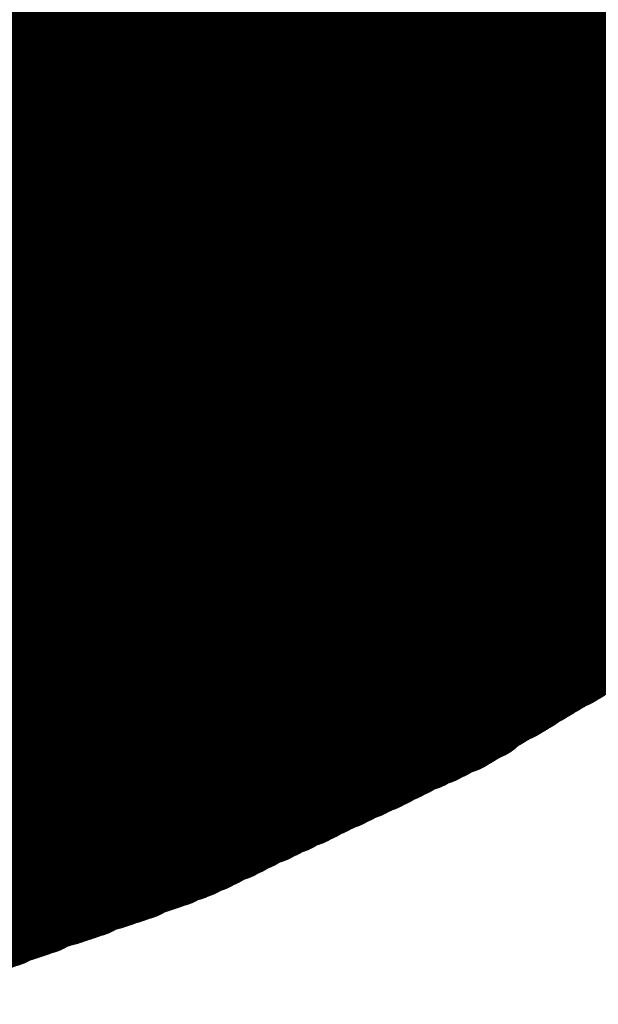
# Model space of a CAD drawing. Extents: x -0.1 to 67.3, y -0.3 to 30.
# Tile 208 of 239: x 36.801 to 36.904, y 15.474 to 15.648. Entities that reach past the tile are written whole.
import ezdxf

# ---------------------------------------------------------------- set-up
doc = ezdxf.new("R2010")
doc.units = 0
doc.layers.add('BG_SILKSCREEN_BOTTOM', color=23, linetype='CONTINUOUS')

msp = doc.modelspace()

# ---------------------------------------------------------------- linework, layer by layer
at = {"layer": 'BG_SILKSCREEN_BOTTOM', "const_width": 0.01905}
for points in [[(36.977828, 15.59179), (36.693602, 15.876016)], [(36.978336, 15.592298), (36.694364, 15.87627)], [(36.975034, 15.58925), (36.6903, 15.873984)], [(36.975542, 15.589758), (36.691062, 15.874492)], [(36.97605, 15.590266), (36.69157, 15.874746)], [(36.976812, 15.590774), (36.692332, 15.875254)], [(36.97732, 15.591028), (36.693094, 15.875508)], [(36.97224, 15.58671), (36.686744, 15.872206)], [(36.973002, 15.587218), (36.687506, 15.87246)], [(36.97351, 15.587726), (36.688014, 15.872968)], [(36.974018, 15.588234), (36.688776, 15.873222)], [(36.974526, 15.588742), (36.689538, 15.87373)], [(36.969954, 15.584678), (36.68395, 15.870682)], [(36.970716, 15.585186), (36.684712, 15.87119)], [(36.971224, 15.585694), (36.685474, 15.871444)], [(36.971732, 15.586202), (36.685982, 15.871952)], [(36.966906, 15.582392), (36.680394, 15.868904)], [(36.967668, 15.5829), (36.681156, 15.869158)], [(36.968176, 15.583408), (36.681918, 15.869666)], [(36.968938, 15.583662), (36.68268, 15.86992)], [(36.969446, 15.58417), (36.683442, 15.870428)], [(36.96335, 15.579598), (36.675822, 15.867126)], [(36.963858, 15.58036), (36.676584, 15.86738)], [(36.96462, 15.580614), (36.6776, 15.867634)], [(36.965128, 15.581122), (36.678362, 15.867888)], [(36.96589, 15.58163), (36.679124, 15.868142)], [(36.966398, 15.581884), (36.679886, 15.868396)], [(36.959032, 15.57655), (36.670234, 15.865348)], [(36.959794, 15.577058), (36.67125, 15.865602)], [(36.960302, 15.577312), (36.672012, 15.865856)], [(36.96081, 15.578074), (36.672774, 15.86611)], [(36.961572, 15.578328), (36.673536, 15.866364)], [(36.96208, 15.578836), (36.674298, 15.866618)], [(36.962842, 15.579344), (36.67506, 15.866872)], [(36.954714, 15.573502), (36.664392, 15.863824)], [(36.955476, 15.573756), (36.665408, 15.863824)], [(36.955984, 15.574264), (36.66617, 15.864078)], [(36.956746, 15.574772), (36.666932, 15.864586)], [(36.957254, 15.575026), (36.667694, 15.864586)], [(36.957762, 15.575788), (36.66871, 15.86484)], [(36.958524, 15.576042), (36.669472, 15.865094)], [(36.95065, 15.5702), (36.658804, 15.862046)], [(36.951158, 15.570708), (36.65982, 15.8623)], [(36.951666, 15.571216), (36.660582, 15.8623)], [(36.952428, 15.571724), (36.661344, 15.862554)], [(36.952936, 15.571978), (36.662106, 15.863062)], [(36.953698, 15.572486), (36.662868, 15.863062)], [(36.954206, 15.572994), (36.66363, 15.863316)], [(36.94557, 15.566644), (36.6522, 15.860014)], [(36.946332, 15.567152), (36.653216, 15.860014)], [(36.94684, 15.567406), (36.653978, 15.860522)], [(36.947602, 15.568168), (36.65474, 15.860776)], [(36.94811, 15.568422), (36.655502, 15.860776)], [(36.948618, 15.56893), (36.656518, 15.861284)], [(36.94938, 15.569438), (36.65728, 15.861538)], [(36.949888, 15.569692), (36.658042, 15.861538)], [(36.937696, 15.560802), (36.640262, 15.858236)], [(36.938458, 15.56131), (36.641278, 15.858236)], [(36.938966, 15.561564), (36.642294, 15.85849)], [(36.939474, 15.562072), (36.64331, 15.85849)], [(36.940236, 15.56258), (36.644326, 15.85849)], [(36.940744, 15.563088), (36.645342, 15.85849)], [(36.941506, 15.563596), (36.646104, 15.858744)], [(36.942014, 15.56385), (36.64712, 15.858744)], [(36.942522, 15.564358), (36.648136, 15.858998)], [(36.943284, 15.564866), (36.649152, 15.858998)], [(36.943792, 15.56512), (36.649914, 15.859252)], [(36.944554, 15.565882), (36.650676, 15.859506)], [(36.945062, 15.566136), (36.651438, 15.85976)], [(36.928044, 15.55369), (36.624768, 15.856712)], [(36.928552, 15.553944), (36.625784, 15.856712)], [(36.929314, 15.554452), (36.6268, 15.856966)], [(36.929822, 15.55496), (36.627816, 15.856966)], [(36.93033, 15.555214), (36.628832, 15.856966)], [(36.931092, 15.555976), (36.629848, 15.856966)], [(36.9316, 15.55623), (36.630864, 15.85722)], [(36.932362, 15.556738), (36.631626, 15.85722)], [(36.93287, 15.557246), (36.632642, 15.857474)], [(36.933378, 15.5575), (36.633658, 15.857474)], [(36.93414, 15.558008), (36.634674, 15.857728)], [(36.934648, 15.558516), (36.635436, 15.857728)], [(36.93541, 15.559024), (36.636452, 15.857728)], [(36.935918, 15.559532), (36.637468, 15.857728)], [(36.936426, 15.559786), (36.638484, 15.857982)], [(36.937188, 15.560294), (36.639246, 15.857982)], [(36.792408, 15.48765), (36.424108, 15.85595)], [(36.79317, 15.487904), (36.425124, 15.85595)], [(36.793932, 15.488158), (36.42614, 15.85595)], [(36.794694, 15.488412), (36.42741, 15.85595)], [(36.795456, 15.488666), (36.428172, 15.85595)], [(36.796218, 15.48892), (36.429442, 15.85595)], [(36.79698, 15.489174), (36.430458, 15.85595)], [(36.797742, 15.489682), (36.431474, 15.85595)], [(36.798504, 15.489682), (36.43249, 15.85595)], [(36.799266, 15.49019), (36.433506, 15.85595)], [(36.800028, 15.490444), (36.434776, 15.85595)], [(36.801044, 15.490698), (36.435792, 15.85595)], [(36.801806, 15.490952), (36.436808, 15.85595)], [(36.802568, 15.491206), (36.437824, 15.85595)], [(36.80333, 15.49146), (36.43884, 15.85595)], [(36.804092, 15.491968), (36.439856, 15.85595)], [(36.804854, 15.491968), (36.441126, 15.85595)], [(36.805616, 15.492476), (36.442142, 15.85595)], [(36.806378, 15.49273), (36.443158, 15.85595)], [(36.80714, 15.492984), (36.444174, 15.85595)], [(36.807902, 15.493238), (36.44519, 15.85595)], [(36.808918, 15.493492), (36.44646, 15.85595)], [(36.80968, 15.493746), (36.447222, 15.85595)], [(36.810442, 15.494), (36.448492, 15.85595)], [(36.811204, 15.494254), (36.449508, 15.85595)], [(36.811966, 15.494508), (36.450524, 15.85595)], [(36.812728, 15.495016), (36.451794, 15.85595)], [(36.81349, 15.495016), (36.452556, 15.85595)], [(36.814252, 15.495524), (36.453826, 15.85595)], [(36.815014, 15.495778), (36.454842, 15.85595)], [(36.815776, 15.496032), (36.455858, 15.85595)], [(36.816792, 15.496286), (36.457128, 15.85595)], [(36.817554, 15.49654), (36.45789, 15.85595)], [(36.818316, 15.496794), (36.45916, 15.85595)], [(36.819078, 15.497302), (36.460176, 15.85595)], [(36.81984, 15.497302), (36.461192, 15.85595)], [(36.820602, 15.497556), (36.462208, 15.85595)], [(36.821364, 15.498064), (36.463224, 15.85595)], [(36.822126, 15.498064), (36.464494, 15.85595)], [(36.822888, 15.498572), (36.46551, 15.85595)], [(36.82365, 15.498826), (36.466526, 15.85595)], [(36.824412, 15.49908), (36.467542, 15.85595)], [(36.825174, 15.499334), (36.468558, 15.85595)], [(36.825936, 15.499588), (36.469574, 15.85595)], [(36.826698, 15.499842), (36.470844, 15.85595)], [(36.82746, 15.50035), (36.471606, 15.85595)], [(36.828222, 15.50035), (36.472876, 15.85595)], [(36.828984, 15.500858), (36.473892, 15.85595)], [(36.829746, 15.501112), (36.474908, 15.85595)], [(36.830508, 15.501366), (36.476178, 15.85595)], [(36.83127, 15.50162), (36.47694, 15.85595)], [(36.832032, 15.501874), (36.47821, 15.85595)], [(36.832794, 15.502382), (36.479226, 15.85595)], [(36.833556, 15.502636), (36.480242, 15.85595)], [(36.834318, 15.50289), (36.481512, 15.85595)], [(36.83508, 15.503398), (36.482274, 15.85595)], [(36.835842, 15.503652), (36.483544, 15.85595)], [(36.836604, 15.50416), (36.48456, 15.85595)], [(36.837112, 15.504414), (36.485576, 15.85595)], [(36.837874, 15.504668), (36.486592, 15.85595)], [(36.838636, 15.504922), (36.487608, 15.85595)], [(36.839398, 15.50543), (36.488878, 15.85595)], [(36.84016, 15.505684), (36.489894, 15.85595)], [(36.840668, 15.506192), (36.49091, 15.85595)], [(36.84143, 15.506446), (36.491926, 15.85595)], [(36.842192, 15.5067), (36.492942, 15.85595)], [(36.842954, 15.507208), (36.493958, 15.85595)], [(36.843462, 15.507462), (36.495228, 15.85595)], [(36.844224, 15.507716), (36.496244, 15.85595)], [(36.844986, 15.50797), (36.49726, 15.85595)], [(36.845748, 15.508478), (36.498276, 15.85595)], [(36.84651, 15.508732), (36.499292, 15.85595)], [(36.847272, 15.50924), (36.500562, 15.85595)], [(36.848034, 15.509494), (36.501324, 15.85595)], [(36.848796, 15.509748), (36.502594, 15.85595)], [(36.849558, 15.510256), (36.50361, 15.85595)], [(36.850066, 15.51051), (36.504626, 15.85595)], [(36.850828, 15.511018), (36.505896, 15.85595)], [(36.85159, 15.511018), (36.506658, 15.85595)], [(36.852352, 15.511526), (36.507928, 15.85595)], [(36.853114, 15.51178), (36.508944, 15.85595)], [(36.853622, 15.512288), (36.50996, 15.85595)], [(36.854384, 15.512542), (36.510976, 15.85595)], [(36.855146, 15.512796), (36.511992, 15.85595)], [(36.855908, 15.513304), (36.513262, 15.85595)], [(36.85667, 15.513558), (36.514278, 15.85595)], [(36.857178, 15.514066), (36.515294, 15.85595)], [(36.85794, 15.514066), (36.51631, 15.85595)], [(36.858702, 15.514574), (36.517326, 15.85595)], [(36.859464, 15.514828), (36.518342, 15.85595)], [(36.860226, 15.515336), (36.519612, 15.85595)], [(36.860988, 15.51559), (36.520628, 15.85595)], [(36.86175, 15.515844), (36.521644, 15.85595)], [(36.862512, 15.516352), (36.52266, 15.85595)], [(36.863274, 15.516606), (36.523676, 15.85595)], [(36.863782, 15.517114), (36.524946, 15.85595)], [(36.864544, 15.517114), (36.525708, 15.85595)], [(36.865306, 15.517622), (36.526978, 15.85595)], [(36.866068, 15.517876), (36.527994, 15.85595)], [(36.866576, 15.518384), (36.52901, 15.85595)], [(36.867338, 15.518638), (36.53028, 15.85595)], [(36.8681, 15.518892), (36.531042, 15.85595)], [(36.868862, 15.5194), (36.532312, 15.85595)], [(36.869624, 15.519654), (36.533328, 15.85595)], [(36.870132, 15.520162), (36.534344, 15.85595)], [(36.870894, 15.520416), (36.535614, 15.85595)], [(36.871656, 15.52067), (36.536376, 15.85595)], [(36.872418, 15.520924), (36.537646, 15.85595)], [(36.87318, 15.521432), (36.538662, 15.85595)], [(36.873942, 15.521686), (36.539678, 15.85595)], [(36.874704, 15.52194), (36.540694, 15.85595)], [(36.875466, 15.522448), (36.54171, 15.85595)], [(36.876228, 15.522702), (36.54298, 15.85595)], [(36.876736, 15.52321), (36.543996, 15.85595)], [(36.877498, 15.523464), (36.545012, 15.85595)], [(36.87826, 15.523718), (36.546028, 15.85595)], [(36.879022, 15.523972), (36.547044, 15.85595)], [(36.879784, 15.52448), (36.54806, 15.85595)], [(36.880292, 15.524734), (36.54933, 15.85595)], [(36.881054, 15.525242), (36.550346, 15.85595)], [(36.881562, 15.525496), (36.551362, 15.85595)], [(36.882324, 15.526004), (36.552378, 15.85595)], [(36.883086, 15.526258), (36.553394, 15.85595)], [(36.883594, 15.526766), (36.554664, 15.85595)], [(36.884356, 15.527274), (36.555426, 15.85595)], [(36.884864, 15.527782), (36.556696, 15.85595)], [(36.885626, 15.528036), (36.557712, 15.85595)], [(36.886134, 15.528544), (36.558728, 15.85595)], [(36.886896, 15.528798), (36.559998, 15.85595)], [(36.887658, 15.529306), (36.56076, 15.85595)], [(36.88842, 15.52956), (36.56203, 15.85595)], [(36.888928, 15.530068), (36.563046, 15.85595)], [(36.88969, 15.530322), (36.564062, 15.85595)], [(36.890198, 15.53083), (36.565078, 15.85595)], [(36.89096, 15.531084), (36.566094, 15.85595)], [(36.891468, 15.531592), (36.567364, 15.85595)], [(36.89223, 15.5321), (36.56838, 15.85595)], [(36.892992, 15.532354), (36.569396, 15.85595)], [(36.893754, 15.532862), (36.570412, 15.85595)], [(36.894262, 15.533116), (36.571428, 15.85595)], [(36.895024, 15.533624), (36.572444, 15.85595)], [(36.895532, 15.533878), (36.573714, 15.85595)], [(36.896294, 15.534386), (36.57473, 15.85595)], [(36.896802, 15.53464), (36.575746, 15.85595)], [(36.897564, 15.535148), (36.576762, 15.85595)], [(36.898326, 15.535402), (36.577778, 15.85595)], [(36.899088, 15.53591), (36.579048, 15.85595)], [(36.899596, 15.536164), (36.57981, 15.85595)], [(36.900358, 15.536926), (36.58108, 15.85595)], [(36.900866, 15.53718), (36.582096, 15.85595)], [(36.901628, 15.537688), (36.583112, 15.85595)], [(36.902136, 15.537942), (36.584382, 15.85595)], [(36.902898, 15.53845), (36.585144, 15.85595)], [(36.90366, 15.538704), (36.586414, 15.85595)], [(36.904168, 15.539212), (36.58743, 15.85595)], [(36.90493, 15.539466), (36.588446, 15.85595)], [(36.905438, 15.539974), (36.589716, 15.85595)], [(36.9062, 15.540228), (36.590478, 15.85595)], [(36.906708, 15.540736), (36.591748, 15.85595)], [(36.90747, 15.54099), (36.592764, 15.85595)], [(36.908232, 15.541498), (36.59378, 15.85595)], [(36.908994, 15.542006), (36.594796, 15.85595)], [(36.909502, 15.54226), (36.595812, 15.85595)], [(36.910264, 15.542768), (36.596828, 15.85595)], [(36.910772, 15.543022), (36.598098, 15.85595)], [(36.911534, 15.54353), (36.599114, 15.85595)], [(36.912042, 15.543784), (36.60013, 15.85595)], [(36.912804, 15.544292), (36.601146, 15.85595)], [(36.913566, 15.544546), (36.602162, 15.85595)], [(36.914328, 15.545054), (36.603432, 15.85595)], [(36.914836, 15.545308), (36.604194, 15.85595)], [(36.915598, 15.545816), (36.605464, 15.85595)], [(36.916106, 15.546324), (36.60648, 15.85595)], [(36.916868, 15.546832), (36.607496, 15.85595)], [(36.917376, 15.547086), (36.608766, 15.85595)], [(36.918138, 15.547594), (36.609528, 15.85595)], [(36.9189, 15.547848), (36.610798, 15.85595)], [(36.919662, 15.548356), (36.611814, 15.85595)], [(36.92017, 15.54861), (36.61283, 15.85595)], [(36.920932, 15.549118), (36.6141, 15.85595)], [(36.92144, 15.549372), (36.614862, 15.85595)], [(36.922202, 15.54988), (36.616132, 15.85595)], [(36.92271, 15.550134), (36.617148, 15.85595)], [(36.923472, 15.550642), (36.618164, 15.85595)], [(36.924234, 15.55115), (36.61918, 15.856204)], [(36.924742, 15.551404), (36.620196, 15.856204)], [(36.925504, 15.551912), (36.620958, 15.856204)], [(36.926012, 15.552166), (36.621974, 15.856204)], [(36.926774, 15.552674), (36.62299, 15.856458)], [(36.927282, 15.552928), (36.624006, 15.856458)], [(36.92652, 15.55242), (36.879784, 15.52448)], [(36.879784, 15.52448), (36.830762, 15.501366)], [(36.830762, 15.501366), (36.779708, 15.483078)]]:
    msp.add_lwpolyline(points, dxfattribs=at)
at = {"layer": 'BG_SILKSCREEN_BOTTOM', "const_width": 0.009652}
for points in [[(36.907978, 15.544292, -1), (36.91763, 15.544292)], [(36.905438, 15.542768, -1), (36.91509, 15.542768)], [(36.905946, 15.543022, -1), (36.915598, 15.543022)], [(36.906708, 15.54353, -1), (36.91636, 15.54353)], [(36.907216, 15.543784, -1), (36.916868, 15.543784)], [(36.902644, 15.54099, -1), (36.912296, 15.54099)], [(36.903406, 15.541498, -1), (36.913058, 15.541498)], [(36.904168, 15.542006, -1), (36.91382, 15.542006)], [(36.904676, 15.54226, -1), (36.914328, 15.54226)], [(36.899342, 15.539212, -1), (36.908994, 15.539212)], [(36.900104, 15.539466, -1), (36.909756, 15.539466)], [(36.900612, 15.539974, -1), (36.910264, 15.539974)], [(36.901374, 15.540228, -1), (36.911026, 15.540228)], [(36.901882, 15.540736, -1), (36.911534, 15.540736)], [(36.91763, 15.544292, -1), (36.907978, 15.544292)], [(36.896802, 15.537688, -1), (36.906454, 15.537688)], [(36.89731, 15.537942, -1), (36.906962, 15.537942)], [(36.898072, 15.53845, -1), (36.907724, 15.53845)], [(36.898834, 15.538704, -1), (36.908486, 15.538704)], [(36.914328, 15.54226, -1), (36.904676, 15.54226)], [(36.91509, 15.542768, -1), (36.905438, 15.542768)], [(36.915598, 15.543022, -1), (36.905946, 15.543022)], [(36.91636, 15.54353, -1), (36.906708, 15.54353)], [(36.916868, 15.543784, -1), (36.907216, 15.543784)], [(36.894262, 15.53591, -1), (36.903914, 15.53591)], [(36.89477, 15.536164, -1), (36.904422, 15.536164)], [(36.895532, 15.536926, -1), (36.905184, 15.536926)], [(36.89604, 15.53718, -1), (36.905692, 15.53718)], [(36.911534, 15.540736, -1), (36.901882, 15.540736)], [(36.912296, 15.54099, -1), (36.902644, 15.54099)], [(36.913058, 15.541498, -1), (36.903406, 15.541498)], [(36.91382, 15.542006, -1), (36.904168, 15.542006)], [(36.890706, 15.533878, -1), (36.900358, 15.533878)], [(36.891468, 15.534386, -1), (36.90112, 15.534386)], [(36.891976, 15.53464, -1), (36.901628, 15.53464)], [(36.892738, 15.535148, -1), (36.90239, 15.535148)], [(36.8935, 15.535402, -1), (36.903152, 15.535402)], [(36.908486, 15.538704, -1), (36.898834, 15.538704)], [(36.908994, 15.539212, -1), (36.899342, 15.539212)], [(36.909756, 15.539466, -1), (36.900104, 15.539466)], [(36.910264, 15.539974, -1), (36.900612, 15.539974)], [(36.911026, 15.540228, -1), (36.901374, 15.540228)], [(36.887404, 15.5321, -1), (36.897056, 15.5321)], [(36.888166, 15.532354, -1), (36.897818, 15.532354)], [(36.888928, 15.532862, -1), (36.89858, 15.532862)], [(36.889436, 15.533116, -1), (36.899088, 15.533116)], [(36.890198, 15.533624, -1), (36.89985, 15.533624)], [(36.905184, 15.536926, -1), (36.895532, 15.536926)], [(36.905692, 15.53718, -1), (36.89604, 15.53718)], [(36.906454, 15.537688, -1), (36.896802, 15.537688)], [(36.906962, 15.537942, -1), (36.89731, 15.537942)], [(36.907724, 15.53845, -1), (36.898072, 15.53845)], [(36.884864, 15.530322, -1), (36.894516, 15.530322)], [(36.885372, 15.53083, -1), (36.895024, 15.53083)], [(36.886134, 15.531084, -1), (36.895786, 15.531084)], [(36.886642, 15.531592, -1), (36.896294, 15.531592)], [(36.90239, 15.535148, -1), (36.892738, 15.535148)], [(36.903152, 15.535402, -1), (36.8935, 15.535402)], [(36.903914, 15.53591, -1), (36.894262, 15.53591)], [(36.904422, 15.536164, -1), (36.89477, 15.536164)], [(36.88207, 15.528798, -1), (36.891722, 15.528798)], [(36.882832, 15.529306, -1), (36.892484, 15.529306)], [(36.883594, 15.52956, -1), (36.893246, 15.52956)], [(36.884102, 15.530068, -1), (36.893754, 15.530068)], [(36.89985, 15.533624, -1), (36.890198, 15.533624)], [(36.900358, 15.533878, -1), (36.890706, 15.533878)], [(36.90112, 15.534386, -1), (36.891468, 15.534386)], [(36.901628, 15.53464, -1), (36.891976, 15.53464)], [(36.87953, 15.527274, -1), (36.889182, 15.527274)], [(36.880038, 15.527782, -1), (36.88969, 15.527782)], [(36.8808, 15.528036, -1), (36.890452, 15.528036)], [(36.881308, 15.528544, -1), (36.89096, 15.528544)], [(36.897056, 15.5321, -1), (36.887404, 15.5321)], [(36.897818, 15.532354, -1), (36.888166, 15.532354)], [(36.89858, 15.532862, -1), (36.888928, 15.532862)], [(36.899088, 15.533116, -1), (36.889436, 15.533116)], [(36.876228, 15.525242, -1), (36.88588, 15.525242)], [(36.876736, 15.525496, -1), (36.886388, 15.525496)], [(36.877498, 15.526004, -1), (36.88715, 15.526004)], [(36.87826, 15.526258, -1), (36.887912, 15.526258)], [(36.878768, 15.526766, -1), (36.88842, 15.526766)], [(36.893754, 15.530068, -1), (36.884102, 15.530068)], [(36.894516, 15.530322, -1), (36.884864, 15.530322)], [(36.895024, 15.53083, -1), (36.885372, 15.53083)], [(36.895786, 15.531084, -1), (36.886134, 15.531084)], [(36.896294, 15.531592, -1), (36.886642, 15.531592)], [(36.872672, 15.523464, -1), (36.882324, 15.523464)], [(36.873434, 15.523718, -1), (36.883086, 15.523718)], [(36.874196, 15.523972, -1), (36.883848, 15.523972)], [(36.874958, 15.52448, -1), (36.88461, 15.52448)], [(36.874958, 15.52448, -1), (36.88461, 15.52448)], [(36.874958, 15.52448, -1), (36.88461, 15.52448)], [(36.875466, 15.524734, -1), (36.885118, 15.524734)], [(36.89096, 15.528544, -1), (36.881308, 15.528544)], [(36.891722, 15.528798, -1), (36.88207, 15.528798)], [(36.892484, 15.529306, -1), (36.882832, 15.529306)], [(36.893246, 15.52956, -1), (36.883594, 15.52956)], [(36.869116, 15.521686, -1), (36.878768, 15.521686)], [(36.869878, 15.52194, -1), (36.87953, 15.52194)], [(36.87064, 15.522448, -1), (36.880292, 15.522448)], [(36.871402, 15.522702, -1), (36.881054, 15.522702)], [(36.87191, 15.52321, -1), (36.881562, 15.52321)], [(36.88842, 15.526766, -1), (36.878768, 15.526766)], [(36.889182, 15.527274, -1), (36.87953, 15.527274)], [(36.88969, 15.527782, -1), (36.880038, 15.527782)], [(36.890452, 15.528036, -1), (36.8808, 15.528036)], [(36.865306, 15.520162, -1), (36.874958, 15.520162)], [(36.866068, 15.520416, -1), (36.87572, 15.520416)], [(36.86683, 15.52067, -1), (36.876482, 15.52067)], [(36.867592, 15.520924, -1), (36.877244, 15.520924)], [(36.868354, 15.521432, -1), (36.878006, 15.521432)], [(36.885118, 15.524734, -1), (36.875466, 15.524734)], [(36.88588, 15.525242, -1), (36.876228, 15.525242)], [(36.886388, 15.525496, -1), (36.876736, 15.525496)], [(36.88715, 15.526004, -1), (36.877498, 15.526004)], [(36.887912, 15.526258, -1), (36.87826, 15.526258)], [(36.86175, 15.518384, -1), (36.871402, 15.518384)], [(36.862512, 15.518638, -1), (36.872164, 15.518638)], [(36.863274, 15.518892, -1), (36.872926, 15.518892)], [(36.864036, 15.5194, -1), (36.873688, 15.5194)], [(36.864798, 15.519654, -1), (36.87445, 15.519654)], [(36.881562, 15.52321, -1), (36.87191, 15.52321)], [(36.882324, 15.523464, -1), (36.872672, 15.523464)], [(36.883086, 15.523718, -1), (36.873434, 15.523718)], [(36.883848, 15.523972, -1), (36.874196, 15.523972)], [(36.88461, 15.52448, -1), (36.874958, 15.52448)], [(36.88461, 15.52448, -1), (36.874958, 15.52448)], [(36.88461, 15.52448, -1), (36.874958, 15.52448)], [(36.857686, 15.516352, -1), (36.867338, 15.516352)], [(36.858448, 15.516606, -1), (36.8681, 15.516606)], [(36.858956, 15.517114, -1), (36.868608, 15.517114)], [(36.859718, 15.517114, -1), (36.86937, 15.517114)], [(36.86048, 15.517622, -1), (36.870132, 15.517622)], [(36.861242, 15.517876, -1), (36.870894, 15.517876)], [(36.878006, 15.521432, -1), (36.868354, 15.521432)], [(36.878768, 15.521686, -1), (36.869116, 15.521686)], [(36.87953, 15.52194, -1), (36.869878, 15.52194)], [(36.880292, 15.522448, -1), (36.87064, 15.522448)], [(36.881054, 15.522702, -1), (36.871402, 15.522702)], [(36.854638, 15.514828, -1), (36.86429, 15.514828)], [(36.8554, 15.515336, -1), (36.865052, 15.515336)], [(36.856162, 15.51559, -1), (36.865814, 15.51559)], [(36.856924, 15.515844, -1), (36.866576, 15.515844)], [(36.87445, 15.519654, -1), (36.864798, 15.519654)], [(36.874958, 15.520162, -1), (36.865306, 15.520162)], [(36.87572, 15.520416, -1), (36.866068, 15.520416)], [(36.876482, 15.52067, -1), (36.86683, 15.52067)], [(36.877244, 15.520924, -1), (36.867592, 15.520924)], [(36.851082, 15.513304, -1), (36.860734, 15.513304)], [(36.851844, 15.513558, -1), (36.861496, 15.513558)], [(36.852352, 15.514066, -1), (36.862004, 15.514066)], [(36.853114, 15.514066, -1), (36.862766, 15.514066)], [(36.853876, 15.514574, -1), (36.863528, 15.514574)], [(36.870894, 15.517876, -1), (36.861242, 15.517876)], [(36.871402, 15.518384, -1), (36.86175, 15.518384)], [(36.872164, 15.518638, -1), (36.862512, 15.518638)], [(36.872926, 15.518892, -1), (36.863274, 15.518892)], [(36.873688, 15.5194, -1), (36.864036, 15.5194)], [(36.847526, 15.511526, -1), (36.857178, 15.511526)], [(36.848288, 15.51178, -1), (36.85794, 15.51178)], [(36.848796, 15.512288, -1), (36.858448, 15.512288)], [(36.849558, 15.512542, -1), (36.85921, 15.512542)], [(36.85032, 15.512796, -1), (36.859972, 15.512796)], [(36.867338, 15.516352, -1), (36.857686, 15.516352)], [(36.8681, 15.516606, -1), (36.858448, 15.516606)], [(36.868608, 15.517114, -1), (36.858956, 15.517114)], [(36.86937, 15.517114, -1), (36.859718, 15.517114)], [(36.870132, 15.517622, -1), (36.86048, 15.517622)], [(36.843208, 15.509494, -1), (36.85286, 15.509494)], [(36.84397, 15.509748, -1), (36.853622, 15.509748)], [(36.844732, 15.510256, -1), (36.854384, 15.510256)], [(36.84524, 15.51051, -1), (36.854892, 15.51051)], [(36.846002, 15.511018, -1), (36.855654, 15.511018)], [(36.846764, 15.511018, -1), (36.856416, 15.511018)], [(36.863528, 15.514574, -1), (36.853876, 15.514574)], [(36.86429, 15.514828, -1), (36.854638, 15.514828)], [(36.865052, 15.515336, -1), (36.8554, 15.515336)], [(36.865814, 15.51559, -1), (36.856162, 15.51559)], [(36.866576, 15.515844, -1), (36.856924, 15.515844)], [(36.839398, 15.507716, -1), (36.84905, 15.507716)], [(36.84016, 15.50797, -1), (36.849812, 15.50797)], [(36.840922, 15.508478, -1), (36.850574, 15.508478)], [(36.841684, 15.508732, -1), (36.851336, 15.508732)], [(36.842446, 15.50924, -1), (36.852098, 15.50924)], [(36.85921, 15.512542, -1), (36.849558, 15.512542)], [(36.859972, 15.512796, -1), (36.85032, 15.512796)], [(36.860734, 15.513304, -1), (36.851082, 15.513304)], [(36.861496, 15.513558, -1), (36.851844, 15.513558)], [(36.862004, 15.514066, -1), (36.852352, 15.514066)], [(36.862766, 15.514066, -1), (36.853114, 15.514066)], [(36.835842, 15.506192, -1), (36.845494, 15.506192)], [(36.836604, 15.506446, -1), (36.846256, 15.506446)], [(36.837366, 15.5067, -1), (36.847018, 15.5067)], [(36.838128, 15.507208, -1), (36.84778, 15.507208)], [(36.838636, 15.507462, -1), (36.848288, 15.507462)], [(36.855654, 15.511018, -1), (36.846002, 15.511018)], [(36.856416, 15.511018, -1), (36.846764, 15.511018)], [(36.857178, 15.511526, -1), (36.847526, 15.511526)], [(36.85794, 15.51178, -1), (36.848288, 15.51178)], [(36.858448, 15.512288, -1), (36.848796, 15.512288)], [(36.831778, 15.50416, -1), (36.84143, 15.50416)], [(36.832286, 15.504414, -1), (36.841938, 15.504414)], [(36.833048, 15.504668, -1), (36.8427, 15.504668)], [(36.83381, 15.504922, -1), (36.843462, 15.504922)], [(36.834572, 15.50543, -1), (36.844224, 15.50543)], [(36.835334, 15.505684, -1), (36.844986, 15.505684)], [(36.852098, 15.50924, -1), (36.842446, 15.50924)], [(36.85286, 15.509494, -1), (36.843208, 15.509494)], [(36.853622, 15.509748, -1), (36.84397, 15.509748)], [(36.854384, 15.510256, -1), (36.844732, 15.510256)], [(36.854892, 15.51051, -1), (36.84524, 15.51051)], [(36.82873, 15.502636, -1), (36.838382, 15.502636)], [(36.829492, 15.50289, -1), (36.839144, 15.50289)], [(36.830254, 15.503398, -1), (36.839906, 15.503398)], [(36.831016, 15.503652, -1), (36.840668, 15.503652)], [(36.848288, 15.507462, -1), (36.838636, 15.507462)], [(36.84905, 15.507716, -1), (36.839398, 15.507716)], [(36.849812, 15.50797, -1), (36.84016, 15.50797)], [(36.850574, 15.508478, -1), (36.840922, 15.508478)], [(36.851336, 15.508732, -1), (36.841684, 15.508732)], [(36.824158, 15.500858, -1), (36.83381, 15.500858)], [(36.82492, 15.501112, -1), (36.834572, 15.501112)], [(36.825682, 15.501366, -1), (36.835334, 15.501366)], [(36.825936, 15.501366, -1), (36.835588, 15.501366)], [(36.825936, 15.501366, -1), (36.835588, 15.501366)], [(36.826444, 15.50162, -1), (36.836096, 15.50162)], [(36.827206, 15.501874, -1), (36.836858, 15.501874)], [(36.827968, 15.502382, -1), (36.83762, 15.502382)], [(36.844986, 15.505684, -1), (36.835334, 15.505684)], [(36.845494, 15.506192, -1), (36.835842, 15.506192)], [(36.846256, 15.506446, -1), (36.836604, 15.506446)], [(36.847018, 15.5067, -1), (36.837366, 15.5067)], [(36.84778, 15.507208, -1), (36.838128, 15.507208)], [(36.819586, 15.49908, -1), (36.829238, 15.49908)], [(36.820348, 15.499334, -1), (36.83, 15.499334)], [(36.82111, 15.499588, -1), (36.830762, 15.499588)], [(36.821872, 15.499842, -1), (36.831524, 15.499842)], [(36.822634, 15.50035, -1), (36.832286, 15.50035)], [(36.823396, 15.50035, -1), (36.833048, 15.50035)], [(36.84143, 15.50416, -1), (36.831778, 15.50416)], [(36.841938, 15.504414, -1), (36.832286, 15.504414)], [(36.8427, 15.504668, -1), (36.833048, 15.504668)], [(36.843462, 15.504922, -1), (36.83381, 15.504922)], [(36.844224, 15.50543, -1), (36.834572, 15.50543)], [(36.814252, 15.497302, -1), (36.823904, 15.497302)], [(36.815014, 15.497302, -1), (36.824666, 15.497302)], [(36.815776, 15.497556, -1), (36.825428, 15.497556)], [(36.816538, 15.498064, -1), (36.82619, 15.498064)], [(36.8173, 15.498064, -1), (36.826952, 15.498064)], [(36.818062, 15.498572, -1), (36.827714, 15.498572)], [(36.818824, 15.498826, -1), (36.828476, 15.498826)], [(36.83762, 15.502382, -1), (36.827968, 15.502382)], [(36.838382, 15.502636, -1), (36.82873, 15.502636)], [(36.839144, 15.50289, -1), (36.829492, 15.50289)], [(36.839906, 15.503398, -1), (36.830254, 15.503398)], [(36.840668, 15.503652, -1), (36.831016, 15.503652)], [(36.809426, 15.495524, -1), (36.819078, 15.495524)], [(36.810188, 15.495778, -1), (36.81984, 15.495778)], [(36.81095, 15.496032, -1), (36.820602, 15.496032)], [(36.811966, 15.496286, -1), (36.821618, 15.496286)], [(36.812728, 15.49654, -1), (36.82238, 15.49654)], [(36.81349, 15.496794, -1), (36.823142, 15.496794)], [(36.832286, 15.50035, -1), (36.822634, 15.50035)], [(36.833048, 15.50035, -1), (36.823396, 15.50035)], [(36.83381, 15.500858, -1), (36.824158, 15.500858)], [(36.834572, 15.501112, -1), (36.82492, 15.501112)], [(36.835334, 15.501366, -1), (36.825682, 15.501366)], [(36.835588, 15.501366, -1), (36.825936, 15.501366)], [(36.835588, 15.501366, -1), (36.825936, 15.501366)], [(36.836096, 15.50162, -1), (36.826444, 15.50162)], [(36.836858, 15.501874, -1), (36.827206, 15.501874)], [(36.804854, 15.493746, -1), (36.814506, 15.493746)], [(36.805616, 15.494, -1), (36.815268, 15.494)], [(36.806378, 15.494254, -1), (36.81603, 15.494254)], [(36.80714, 15.494508, -1), (36.816792, 15.494508)], [(36.807902, 15.495016, -1), (36.817554, 15.495016)], [(36.808664, 15.495016, -1), (36.818316, 15.495016)], [(36.827714, 15.498572, -1), (36.818062, 15.498572)], [(36.828476, 15.498826, -1), (36.818824, 15.498826)], [(36.829238, 15.49908, -1), (36.819586, 15.49908)], [(36.83, 15.499334, -1), (36.820348, 15.499334)], [(36.830762, 15.499588, -1), (36.82111, 15.499588)], [(36.831524, 15.499842, -1), (36.821872, 15.499842)], [(36.799266, 15.491968, -1), (36.808918, 15.491968)], [(36.800028, 15.491968, -1), (36.80968, 15.491968)], [(36.80079, 15.492476, -1), (36.810442, 15.492476)], [(36.801552, 15.49273, -1), (36.811204, 15.49273)], [(36.802314, 15.492984, -1), (36.811966, 15.492984)], [(36.803076, 15.493238, -1), (36.812728, 15.493238)], [(36.804092, 15.493492, -1), (36.813744, 15.493492)], [(36.823142, 15.496794, -1), (36.81349, 15.496794)], [(36.823904, 15.497302, -1), (36.814252, 15.497302)], [(36.824666, 15.497302, -1), (36.815014, 15.497302)], [(36.825428, 15.497556, -1), (36.815776, 15.497556)], [(36.82619, 15.498064, -1), (36.816538, 15.498064)], [(36.826952, 15.498064, -1), (36.8173, 15.498064)], [(36.79444, 15.49019, -1), (36.804092, 15.49019)], [(36.795202, 15.490444, -1), (36.804854, 15.490444)], [(36.796218, 15.490698, -1), (36.80587, 15.490698)], [(36.79698, 15.490952, -1), (36.806632, 15.490952)], [(36.797742, 15.491206, -1), (36.807394, 15.491206)], [(36.798504, 15.49146, -1), (36.808156, 15.49146)], [(36.817554, 15.495016, -1), (36.807902, 15.495016)], [(36.818316, 15.495016, -1), (36.808664, 15.495016)], [(36.819078, 15.495524, -1), (36.809426, 15.495524)], [(36.81984, 15.495778, -1), (36.810188, 15.495778)], [(36.820602, 15.496032, -1), (36.81095, 15.496032)], [(36.821618, 15.496286, -1), (36.811966, 15.496286)], [(36.82238, 15.49654, -1), (36.812728, 15.49654)], [(36.79063, 15.488666, -1), (36.800282, 15.488666)], [(36.791392, 15.48892, -1), (36.801044, 15.48892)], [(36.792154, 15.489174, -1), (36.801806, 15.489174)], [(36.792916, 15.489682, -1), (36.802568, 15.489682)], [(36.793678, 15.489682, -1), (36.80333, 15.489682)], [(36.813744, 15.493492, -1), (36.804092, 15.493492)], [(36.814506, 15.493746, -1), (36.804854, 15.493746)], [(36.815268, 15.494, -1), (36.805616, 15.494)], [(36.81603, 15.494254, -1), (36.806378, 15.494254)], [(36.816792, 15.494508, -1), (36.80714, 15.494508)], [(36.787582, 15.48765, -1), (36.797234, 15.48765)], [(36.788344, 15.487904, -1), (36.797996, 15.487904)], [(36.789106, 15.488158, -1), (36.798758, 15.488158)], [(36.789868, 15.488412, -1), (36.79952, 15.488412)], [(36.808918, 15.491968, -1), (36.799266, 15.491968)], [(36.80968, 15.491968, -1), (36.800028, 15.491968)], [(36.810442, 15.492476, -1), (36.80079, 15.492476)], [(36.811204, 15.49273, -1), (36.801552, 15.49273)], [(36.811966, 15.492984, -1), (36.802314, 15.492984)], [(36.812728, 15.493238, -1), (36.803076, 15.493238)], [(36.804092, 15.49019, -1), (36.79444, 15.49019)], [(36.804854, 15.490444, -1), (36.795202, 15.490444)], [(36.80587, 15.490698, -1), (36.796218, 15.490698)], [(36.806632, 15.490952, -1), (36.79698, 15.490952)], [(36.807394, 15.491206, -1), (36.797742, 15.491206)], [(36.808156, 15.49146, -1), (36.798504, 15.49146)], [(36.798758, 15.488158, -1), (36.789106, 15.488158)], [(36.79952, 15.488412, -1), (36.789868, 15.488412)], [(36.800282, 15.488666, -1), (36.79063, 15.488666)], [(36.801044, 15.48892, -1), (36.791392, 15.48892)], [(36.801806, 15.489174, -1), (36.792154, 15.489174)], [(36.802568, 15.489682, -1), (36.792916, 15.489682)], [(36.80333, 15.489682, -1), (36.793678, 15.489682)], [(36.797234, 15.48765, -1), (36.787582, 15.48765)], [(36.797996, 15.487904, -1), (36.788344, 15.487904)]]:
    msp.add_lwpolyline(points, format="xyb", dxfattribs=at)

doc.saveas('drawing.dxf')
